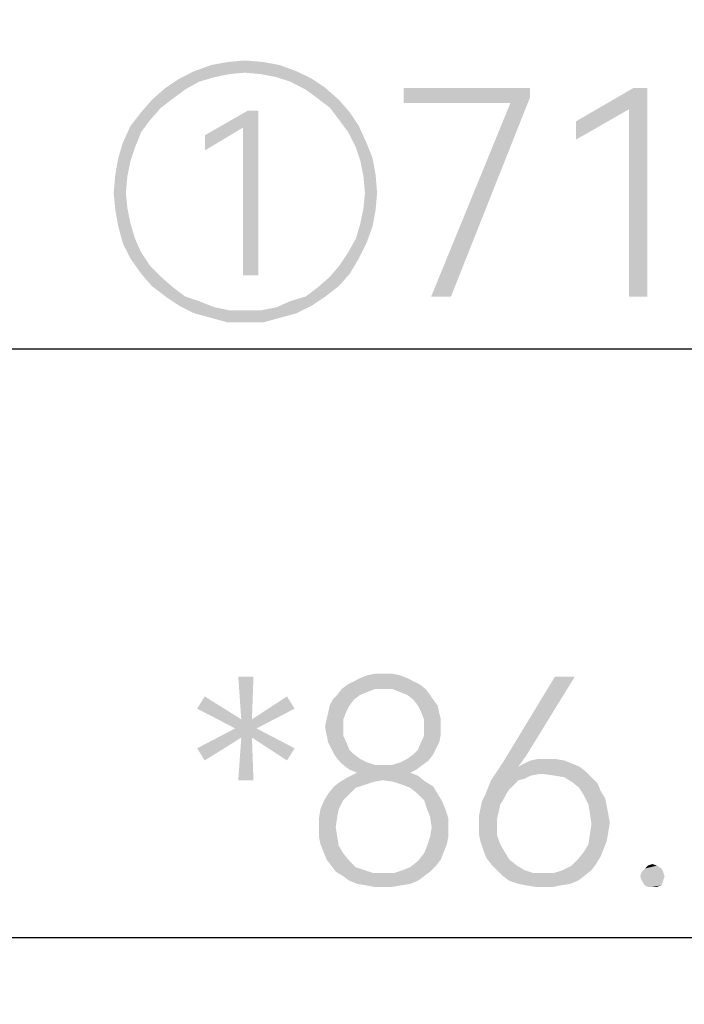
# Model space of a CAD drawing. Header units: millimetres. Extents: x 0 to 297, y 0 to 210.
# Tile 47 of 84: x 55 to 63, y 91 to 103. Entities that reach past the tile are written whole.
import ezdxf

# ---------------------------------------------------------------- set-up
doc = ezdxf.new("R2010")
doc.units = ezdxf.units.MM
doc.header["$LTSCALE"] = 16.335
doc.layers.get('0').update_dxf_attribs({"linetype": 'CONTINUOUS'})
doc.styles.get("Standard").update_dxf_attribs({"font": 'harmonyos_sans_sc_light.ttf'})
doc.dimstyles.new('DIMSTYLE_1', dxfattribs={"dimtxt": 2.5, "dimasz": 1.8, "dimexe": 0.8, "dimexo": 0, "dimtad": 1, "dimzin": 0, "dimdsep": 46, "dimtxsty": 'STANDARD', "dimblk": '_FILLED', "dimblk1": '_FILLED', "dimblk2": '_FILLED', "dimcen": 0.09, "dimclrt": 7, "dimazin": 0, "dimtol": 1, "dimtp": 0.15, "dimtm": 0.15, "dimtfac": 1, "dimtofl": 0, "dimtmove": 0, "dimatfit": 3, "dimldrblk": '_FILLED', "dimfxl": 1, "dimtolj": 1, "dimtzin": 0, "dimarcsym": 0})
doc.dimstyles.new('DIMSTYLE_2', dxfattribs={"dimtxt": 2.5, "dimasz": 1.8, "dimexe": 0.8, "dimexo": 0, "dimtad": 1, "dimzin": 0, "dimdsep": 46, "dimtxsty": 'STANDARD', "dimblk": '_FILLED', "dimblk1": '_FILLED', "dimblk2": '_FILLED', "dimcen": 0.09, "dimclrt": 7, "dimazin": 0, "dimtol": 1, "dimtp": 0.2, "dimtm": 0.2, "dimtfac": 1, "dimtofl": 0, "dimtmove": 0, "dimatfit": 3, "dimldrblk": '_FILLED', "dimfxl": 1, "dimtolj": 1, "dimtzin": 0, "dimarcsym": 0})

# ---------------------------------------------------------------- blocks, each defined once
blk = doc.blocks.new('_FILLED')
at = {"color": 0, "linetype": 'BYBLOCK'}
blk.add_solid([(0, 0), (-1, 0.1667), (-1, -0.1667)], dxfattribs=at)
blk = doc.blocks.new('*D0')
at = {"color": 7, "linetype": 'CONTINUOUS'}
for p, q in [((101.231, 122.607), (101.231, 98.376)), ((30.231, 122.447), (30.231, 98.376)), ((30.231, 99.176), (65.731, 99.176)), ((101.231, 99.176), (65.731, 99.176))]:
    blk.add_line(p, q, dxfattribs=at)
at = {"color": 7, "linetype": 'CONTINUOUS', "xscale": 1.8, "yscale": 1.8, "zscale": 1.8, "rotation": 180}
blk.add_blockref('_FILLED', (30.231, 99.176), dxfattribs=at)
at = {"color": 7, "linetype": 'CONTINUOUS', "xscale": 1.8, "yscale": 1.8, "zscale": 1.8}
blk.add_blockref('_FILLED', (101.231, 99.176), dxfattribs=at)
blk = doc.blocks.new('*D2')
at = {"color": 7, "linetype": 'CONTINUOUS'}
for p, q in [((22.741, 114.506), (22.741, 91.322)), ((108.741, 114.506), (108.741, 91.322)), ((22.741, 92.122), (65.741, 92.122)), ((108.741, 92.122), (65.741, 92.122))]:
    blk.add_line(p, q, dxfattribs=at)
at = {"color": 7, "linetype": 'CONTINUOUS', "xscale": 1.8, "yscale": 1.8, "zscale": 1.8, "rotation": 180}
blk.add_blockref('_FILLED', (22.741, 92.122), dxfattribs=at)
at = {"color": 7, "linetype": 'CONTINUOUS', "xscale": 1.8, "yscale": 1.8, "zscale": 1.8}
blk.add_blockref('_FILLED', (108.741, 92.122), dxfattribs=at)

msp = doc.modelspace()

# ---------------------------------------------------------------- linework, layer by layer
at = {"color": 7, "linetype": 'CONTINUOUS'}
for points in [[(57.137, 102.611), (57.338, 102.629), (57.557, 102.611)], [(57.757, 102.574), (56.735, 102.501), (56.936, 102.574)], [(56.735, 102.501), (57.757, 102.574), (57.958, 102.501)], [(57.557, 102.611), (56.936, 102.574), (57.137, 102.611)], [(56.936, 102.574), (57.557, 102.611), (57.757, 102.574)], [(56.79, 102.374), (56.389, 102.301), (56.553, 102.41)], [(57.338, 102.483), (56.553, 102.41), (56.735, 102.501)], [(57.338, 102.483), (57.155, 102.465), (56.553, 102.41)], [(57.155, 102.465), (56.973, 102.428), (56.553, 102.41)], [(56.553, 102.41), (56.973, 102.428), (56.79, 102.374)], [(56.735, 102.501), (57.958, 102.501), (57.338, 102.483)], [(57.538, 102.465), (57.338, 102.483), (57.958, 102.501)], [(57.721, 102.428), (57.538, 102.465), (57.958, 102.501)], [(57.721, 102.428), (57.958, 102.501), (58.141, 102.41)], [(58.141, 102.41), (57.885, 102.374), (57.721, 102.428)], [(57.885, 102.374), (58.141, 102.41), (58.305, 102.301)], [(56.626, 102.282), (56.224, 102.155), (56.389, 102.301)], [(56.626, 102.282), (56.48, 102.173), (56.224, 102.155)], [(56.389, 102.301), (56.79, 102.374), (56.626, 102.282)], [(58.305, 102.301), (58.068, 102.282), (57.885, 102.374)], [(58.214, 102.173), (58.068, 102.282), (58.305, 102.301)], [(58.214, 102.173), (58.305, 102.301), (58.469, 102.155)], [(60.759, 102.301), (60.759, 102.191), (59.245, 102.118)], [(60.759, 102.301), (59.245, 102.118), (59.245, 102.301)], [(62.164, 102.301), (61.945, 102.045), (61.307, 101.899)], [(62.164, 102.301), (61.307, 101.899), (62, 102.301)], [(61.945, 99.801), (61.945, 102.045), (62.164, 102.301)], [(61.945, 99.801), (62.164, 102.301), (62.164, 99.801)], [(56.334, 102.063), (56.097, 102.009), (56.224, 102.155)], [(56.224, 102.155), (56.48, 102.173), (56.334, 102.063)], [(58.469, 102.155), (58.359, 102.063), (58.214, 102.173)], [(58.359, 102.063), (58.469, 102.155), (58.597, 102.009)], [(60.522, 102.118), (59.245, 102.118), (60.759, 102.191)], [(59.573, 99.801), (60.522, 102.118), (60.759, 102.191)], [(59.573, 99.801), (60.759, 102.191), (59.81, 99.801)], [(56.097, 102.009), (56.334, 102.063), (56.206, 101.917)], [(58.597, 102.009), (58.469, 101.917), (58.359, 102.063)], [(61.307, 101.899), (61.945, 102.045), (61.307, 101.68)], [(56.206, 101.917), (55.969, 101.844), (56.097, 102.009)], [(55.969, 101.844), (56.206, 101.917), (56.097, 101.771)], [(57.502, 102.027), (57.319, 101.826), (56.863, 101.735)], [(57.502, 102.027), (56.863, 101.735), (57.374, 102.027)], [(57.319, 100.056), (57.319, 101.826), (57.502, 102.027)], [(57.319, 100.056), (57.502, 102.027), (57.502, 100.056)], [(58.469, 101.917), (58.597, 102.009), (58.706, 101.844)], [(58.706, 101.844), (58.578, 101.771), (58.469, 101.917)], [(56.097, 101.771), (55.878, 101.644), (55.969, 101.844)], [(56.863, 101.735), (57.319, 101.826), (56.863, 101.552)], [(58.578, 101.771), (58.706, 101.844), (58.797, 101.644)], [(55.878, 101.644), (56.097, 101.771), (56.024, 101.589)], [(58.797, 101.644), (58.67, 101.589), (58.578, 101.771)], [(56.024, 101.589), (55.823, 101.461), (55.878, 101.644)], [(55.823, 101.461), (56.024, 101.589), (55.969, 101.425)], [(58.67, 101.589), (58.797, 101.644), (58.87, 101.461)], [(58.87, 101.461), (58.724, 101.425), (58.67, 101.589)], [(55.969, 101.425), (55.787, 101.26), (55.823, 101.461)], [(58.724, 101.425), (58.87, 101.461), (58.907, 101.26)], [(55.787, 101.26), (55.969, 101.425), (55.932, 101.242)], [(58.907, 101.26), (58.761, 101.242), (58.724, 101.425)], [(55.932, 101.242), (55.768, 101.041), (55.787, 101.26)], [(55.768, 101.041), (55.932, 101.242), (55.914, 101.041)], [(58.779, 101.041), (58.761, 101.242), (58.907, 101.26)], [(58.779, 101.041), (58.907, 101.26), (58.925, 101.041)], [(55.914, 101.041), (55.787, 100.841), (55.768, 101.041)], [(55.914, 101.041), (55.932, 100.859), (55.787, 100.841)], [(58.925, 101.041), (58.761, 100.859), (58.779, 101.041)], [(58.761, 100.859), (58.925, 101.041), (58.907, 100.841)], [(55.787, 100.841), (55.932, 100.859), (55.969, 100.676)], [(58.907, 100.841), (58.724, 100.676), (58.761, 100.859)], [(55.969, 100.676), (55.823, 100.64), (55.787, 100.841)], [(58.724, 100.676), (58.907, 100.841), (58.87, 100.64)], [(55.823, 100.64), (55.969, 100.676), (56.024, 100.494)], [(56.024, 100.494), (55.878, 100.439), (55.823, 100.64)], [(58.87, 100.64), (58.67, 100.494), (58.724, 100.676)], [(58.67, 100.494), (58.87, 100.64), (58.797, 100.439)], [(55.878, 100.439), (56.024, 100.494), (56.097, 100.33)], [(56.097, 100.33), (55.969, 100.257), (55.878, 100.439)], [(58.797, 100.439), (58.578, 100.33), (58.67, 100.494)], [(58.578, 100.33), (58.797, 100.439), (58.706, 100.257)], [(55.969, 100.257), (56.097, 100.33), (56.206, 100.166)], [(58.706, 100.257), (58.469, 100.166), (58.578, 100.33)], [(56.206, 100.166), (56.097, 100.074), (55.969, 100.257)], [(56.097, 100.074), (56.206, 100.166), (56.334, 100.038)], [(58.597, 100.074), (58.359, 100.038), (58.469, 100.166)], [(58.469, 100.166), (58.706, 100.257), (58.597, 100.074)], [(56.334, 100.038), (56.224, 99.928), (56.097, 100.074)], [(56.224, 99.928), (56.334, 100.038), (56.48, 99.91)], [(58.469, 99.928), (58.214, 99.91), (58.359, 100.038)], [(58.359, 100.038), (58.597, 100.074), (58.469, 99.928)], [(56.48, 99.91), (56.389, 99.801), (56.224, 99.928)], [(56.389, 99.801), (56.48, 99.91), (56.626, 99.801)], [(58.068, 99.801), (58.214, 99.91), (58.469, 99.928)], [(58.068, 99.801), (58.469, 99.928), (58.305, 99.801)], [(56.626, 99.801), (56.553, 99.691), (56.389, 99.801)], [(56.626, 99.801), (56.79, 99.746), (56.553, 99.691)], [(58.305, 99.801), (57.885, 99.746), (58.068, 99.801)], [(57.885, 99.746), (58.305, 99.801), (58.141, 99.691)], [(56.553, 99.691), (56.79, 99.746), (56.973, 99.673)], [(56.973, 99.673), (56.735, 99.6), (56.553, 99.691)], [(56.973, 99.673), (57.155, 99.636), (56.735, 99.6)], [(57.538, 99.636), (57.721, 99.673), (58.141, 99.691)], [(57.538, 99.636), (58.141, 99.691), (57.958, 99.6)], [(58.141, 99.691), (57.721, 99.673), (57.885, 99.746)], [(57.338, 99.636), (57.538, 99.636), (56.735, 99.6)], [(57.155, 99.636), (57.338, 99.636), (56.735, 99.6)], [(57.958, 99.6), (56.735, 99.6), (57.538, 99.636)], [(57.958, 99.6), (56.936, 99.545), (56.735, 99.6)], [(56.936, 99.545), (57.958, 99.6), (57.757, 99.545)], [(57.757, 99.545), (57.137, 99.49), (56.936, 99.545)], [(57.338, 99.49), (57.137, 99.49), (57.757, 99.545)], [(57.338, 99.49), (57.757, 99.545), (57.557, 99.49)], [(57.443, 95.247), (57.297, 94.736), (57.261, 95.247)], [(57.297, 94.736), (57.443, 95.247), (57.425, 94.736)], [(59.359, 95.192), (58.575, 95.156), (58.648, 95.192)], [(58.575, 95.156), (59.359, 95.192), (59.432, 95.156)], [(59.286, 95.229), (58.648, 95.192), (58.721, 95.229)], [(58.648, 95.192), (59.286, 95.229), (59.359, 95.192)], [(59.195, 95.265), (58.721, 95.229), (58.812, 95.265)], [(58.721, 95.229), (59.195, 95.265), (59.286, 95.229)], [(58.994, 95.283), (59.104, 95.283), (58.812, 95.265)], [(58.994, 95.283), (58.812, 95.265), (58.903, 95.283)], [(58.812, 95.265), (59.104, 95.283), (59.195, 95.265)], [(61.294, 95.247), (60.71, 94.298), (60.436, 94.225)], [(61.294, 95.247), (60.436, 94.225), (61.056, 95.247)], [(58.903, 95.101), (58.812, 95.064), (58.447, 95.028)], [(58.903, 95.101), (58.447, 95.028), (58.502, 95.101)], [(59.432, 95.156), (58.502, 95.101), (58.575, 95.156)], [(58.903, 95.101), (58.502, 95.101), (59.432, 95.156)], [(58.994, 95.101), (58.903, 95.101), (59.432, 95.156)], [(59.104, 95.101), (58.994, 95.101), (59.432, 95.156)], [(59.104, 95.101), (59.432, 95.156), (59.505, 95.101)], [(59.505, 95.101), (59.195, 95.064), (59.104, 95.101)], [(59.286, 95.028), (59.195, 95.064), (59.505, 95.101)], [(59.286, 95.028), (59.505, 95.101), (59.56, 95.028)], [(56.768, 94.864), (56.859, 95.01), (57.297, 94.736)], [(57.936, 94.864), (57.425, 94.736), (57.845, 95.01)], [(58.648, 94.973), (58.356, 94.9), (58.392, 94.973)], [(58.356, 94.9), (58.648, 94.973), (58.593, 94.9)], [(58.721, 95.028), (58.392, 94.973), (58.447, 95.028)], [(58.392, 94.973), (58.721, 95.028), (58.648, 94.973)], [(58.447, 95.028), (58.812, 95.064), (58.721, 95.028)], [(59.56, 95.028), (59.359, 94.973), (59.286, 95.028)], [(59.359, 94.973), (59.56, 95.028), (59.597, 94.973)], [(59.597, 94.973), (59.414, 94.9), (59.359, 94.973)], [(59.414, 94.9), (59.597, 94.973), (59.651, 94.9)], [(57.297, 94.736), (57.224, 94.627), (56.768, 94.864)], [(57.224, 94.627), (57.425, 94.736), (57.936, 94.864)], [(57.224, 94.627), (57.936, 94.864), (57.48, 94.627)], [(58.593, 94.9), (58.556, 94.827), (58.337, 94.809)], [(58.593, 94.9), (58.337, 94.809), (58.356, 94.9)], [(59.651, 94.9), (59.451, 94.827), (59.414, 94.9)], [(59.451, 94.827), (59.651, 94.9), (59.67, 94.809)], [(57.297, 94.736), (57.425, 94.736), (57.224, 94.627)], [(58.52, 94.736), (58.301, 94.645), (58.319, 94.736)], [(58.301, 94.645), (58.52, 94.736), (58.52, 94.645)], [(58.319, 94.736), (58.337, 94.809), (58.556, 94.827)], [(58.319, 94.736), (58.556, 94.827), (58.52, 94.736)], [(59.67, 94.809), (59.487, 94.736), (59.451, 94.827)], [(59.487, 94.736), (59.67, 94.809), (59.688, 94.736)], [(59.688, 94.736), (59.487, 94.645), (59.487, 94.736)], [(59.487, 94.645), (59.688, 94.736), (59.688, 94.645)], [(57.48, 94.627), (57.297, 94.517), (56.768, 94.389)], [(57.48, 94.627), (56.768, 94.389), (57.224, 94.627)], [(57.425, 94.517), (57.297, 94.517), (57.48, 94.627)], [(57.425, 94.517), (57.48, 94.627), (57.936, 94.389)], [(58.52, 94.645), (58.319, 94.554), (58.301, 94.645)], [(58.319, 94.554), (58.52, 94.645), (58.52, 94.535)], [(59.688, 94.645), (59.688, 94.554), (59.487, 94.535)], [(59.688, 94.645), (59.487, 94.535), (59.487, 94.645)], [(56.768, 94.389), (57.297, 94.517), (56.859, 94.243)], [(57.425, 94.517), (57.261, 94.006), (57.297, 94.517)], [(57.261, 94.006), (57.425, 94.517), (57.443, 94.006)], [(57.936, 94.389), (57.845, 94.243), (57.425, 94.517)], [(58.52, 94.535), (58.337, 94.462), (58.319, 94.554)], [(58.337, 94.462), (58.52, 94.535), (58.556, 94.462)], [(59.451, 94.462), (59.487, 94.535), (59.688, 94.554)], [(59.451, 94.462), (59.688, 94.554), (59.67, 94.462)], [(58.556, 94.462), (58.374, 94.389), (58.337, 94.462)], [(58.374, 94.389), (58.556, 94.462), (58.593, 94.371)], [(58.593, 94.371), (58.41, 94.316), (58.374, 94.389)], [(58.41, 94.316), (58.593, 94.371), (58.648, 94.316)], [(59.359, 94.316), (59.414, 94.371), (59.633, 94.389)], [(59.359, 94.316), (59.633, 94.389), (59.597, 94.316)], [(59.67, 94.462), (59.633, 94.389), (59.414, 94.371)], [(59.67, 94.462), (59.414, 94.371), (59.451, 94.462)], [(58.648, 94.316), (58.465, 94.243), (58.41, 94.316)], [(58.648, 94.316), (58.721, 94.262), (58.465, 94.243)], [(58.465, 94.243), (58.721, 94.262), (58.794, 94.225)], [(59.542, 94.243), (59.213, 94.225), (59.286, 94.262)], [(59.597, 94.316), (59.286, 94.262), (59.359, 94.316)], [(59.286, 94.262), (59.597, 94.316), (59.542, 94.243)], [(60.436, 94.225), (60.71, 94.298), (60.618, 94.17)], [(60.947, 94.262), (61.056, 94.262), (60.764, 94.243)], [(60.947, 94.262), (60.764, 94.243), (60.856, 94.262)], [(60.764, 94.243), (61.056, 94.262), (61.166, 94.243)], [(58.794, 94.225), (58.52, 94.189), (58.465, 94.243)], [(58.52, 94.189), (58.794, 94.225), (58.903, 94.189)], [(58.903, 94.189), (58.593, 94.134), (58.52, 94.189)], [(59.104, 94.189), (59.469, 94.189), (58.593, 94.134)], [(58.994, 94.189), (59.104, 94.189), (58.593, 94.134)], [(58.903, 94.189), (58.994, 94.189), (58.593, 94.134)], [(58.593, 94.134), (59.469, 94.189), (59.396, 94.134)], [(59.396, 94.134), (58.684, 94.097), (58.593, 94.134)], [(58.684, 94.097), (59.396, 94.134), (59.323, 94.097)], [(59.104, 94.189), (59.213, 94.225), (59.542, 94.243)], [(59.104, 94.189), (59.542, 94.243), (59.469, 94.189)], [(60.618, 94.17), (60.363, 94.116), (60.436, 94.225)], [(60.618, 94.17), (61.348, 94.17), (60.363, 94.116)], [(60.363, 94.116), (61.348, 94.17), (61.421, 94.116)], [(61.257, 94.207), (60.618, 94.17), (60.691, 94.207)], [(60.618, 94.17), (61.257, 94.207), (61.348, 94.17)], [(61.166, 94.243), (60.691, 94.207), (60.764, 94.243)], [(60.691, 94.207), (61.166, 94.243), (61.257, 94.207)], [(58.994, 94.006), (58.483, 93.988), (58.575, 94.043)], [(59.323, 94.097), (59.414, 94.061), (58.575, 94.043)], [(59.323, 94.097), (58.575, 94.043), (58.684, 94.097)], [(58.994, 94.006), (58.575, 94.043), (59.414, 94.061)], [(59.122, 93.988), (58.994, 94.006), (59.414, 94.061)], [(59.122, 93.988), (59.414, 94.061), (59.505, 93.988)], [(60.856, 94.079), (60.29, 94.006), (60.363, 94.116)], [(60.856, 94.079), (60.764, 94.061), (60.29, 94.006)], [(60.764, 94.061), (60.691, 94.024), (60.29, 94.006)], [(60.29, 94.006), (60.691, 94.024), (60.618, 94.006)], [(60.363, 94.116), (61.421, 94.116), (60.856, 94.079)], [(60.929, 94.079), (60.856, 94.079), (61.421, 94.116)], [(61.056, 94.061), (60.929, 94.079), (61.421, 94.116)], [(61.166, 94.043), (61.056, 94.061), (61.421, 94.116)], [(61.166, 94.043), (61.421, 94.116), (61.494, 94.043)], [(61.494, 94.043), (61.257, 93.988), (61.166, 94.043)], [(61.257, 93.988), (61.494, 94.043), (61.567, 93.97)], [(58.666, 93.915), (58.337, 93.842), (58.41, 93.933)], [(58.337, 93.842), (58.666, 93.915), (58.593, 93.842)], [(58.885, 93.988), (58.775, 93.951), (58.41, 93.933)], [(58.885, 93.988), (58.41, 93.933), (58.483, 93.988)], [(58.41, 93.933), (58.775, 93.951), (58.666, 93.915)], [(58.483, 93.988), (58.994, 94.006), (58.885, 93.988)], [(59.505, 93.988), (59.232, 93.951), (59.122, 93.988)], [(59.232, 93.951), (59.505, 93.988), (59.597, 93.933)], [(59.597, 93.933), (59.323, 93.915), (59.232, 93.951)], [(59.414, 93.842), (59.323, 93.915), (59.597, 93.933)], [(59.414, 93.842), (59.597, 93.933), (59.651, 93.842)], [(60.509, 93.897), (60.217, 93.824), (60.254, 93.915)], [(60.509, 93.897), (60.473, 93.842), (60.217, 93.824)], [(60.618, 94.006), (60.564, 93.951), (60.254, 93.915)], [(60.618, 94.006), (60.254, 93.915), (60.29, 94.006)], [(60.254, 93.915), (60.564, 93.951), (60.509, 93.897)], [(61.567, 93.97), (61.348, 93.915), (61.257, 93.988)], [(61.348, 93.915), (61.567, 93.97), (61.604, 93.878)], [(61.604, 93.878), (61.403, 93.824), (61.348, 93.915)], [(58.593, 93.842), (58.52, 93.769), (58.283, 93.751)], [(58.593, 93.842), (58.283, 93.751), (58.337, 93.842)], [(59.651, 93.842), (59.487, 93.769), (59.414, 93.842)], [(59.487, 93.769), (59.651, 93.842), (59.706, 93.751)], [(60.436, 93.769), (60.181, 93.751), (60.217, 93.824)], [(60.217, 93.824), (60.473, 93.842), (60.436, 93.769)], [(61.403, 93.824), (61.604, 93.878), (61.659, 93.787)], [(61.659, 93.787), (61.458, 93.714), (61.403, 93.824)], [(61.458, 93.714), (61.659, 93.787), (61.677, 93.696)], [(58.465, 93.659), (58.447, 93.568), (58.228, 93.55)], [(58.465, 93.659), (58.228, 93.55), (58.246, 93.659)], [(58.246, 93.659), (58.283, 93.751), (58.52, 93.769)], [(58.246, 93.659), (58.52, 93.769), (58.465, 93.659)], [(59.706, 93.751), (59.524, 93.659), (59.487, 93.769)], [(59.524, 93.659), (59.706, 93.751), (59.743, 93.659)], [(59.743, 93.659), (59.56, 93.568), (59.524, 93.659)], [(59.56, 93.568), (59.743, 93.659), (59.779, 93.55)], [(60.381, 93.623), (60.144, 93.568), (60.162, 93.659)], [(60.4, 93.714), (60.162, 93.659), (60.181, 93.751)], [(60.162, 93.659), (60.4, 93.714), (60.381, 93.623)], [(60.181, 93.751), (60.436, 93.769), (60.4, 93.714)], [(61.677, 93.696), (61.476, 93.605), (61.458, 93.714)], [(61.476, 93.605), (61.677, 93.696), (61.695, 93.605)], [(58.228, 93.44), (58.228, 93.55), (58.447, 93.568)], [(58.228, 93.44), (58.447, 93.568), (58.429, 93.44)], [(59.779, 93.55), (59.578, 93.44), (59.56, 93.568)], [(59.578, 93.44), (59.779, 93.55), (59.779, 93.44)], [(60.144, 93.568), (60.381, 93.623), (60.363, 93.55)], [(60.363, 93.55), (60.144, 93.477), (60.144, 93.568)], [(60.144, 93.477), (60.363, 93.55), (60.363, 93.477)], [(61.695, 93.605), (61.494, 93.477), (61.476, 93.605)], [(61.695, 93.605), (61.713, 93.495), (61.494, 93.477)], [(58.429, 93.44), (58.228, 93.331), (58.228, 93.44)], [(58.228, 93.331), (58.429, 93.44), (58.447, 93.331)], [(59.779, 93.44), (59.56, 93.331), (59.578, 93.44)], [(59.56, 93.331), (59.779, 93.44), (59.779, 93.331)], [(60.363, 93.477), (60.144, 93.367), (60.144, 93.477)], [(60.144, 93.367), (60.363, 93.477), (60.363, 93.349)], [(61.695, 93.386), (61.476, 93.367), (61.494, 93.477)], [(61.494, 93.477), (61.713, 93.495), (61.695, 93.386)], [(58.447, 93.331), (58.246, 93.24), (58.228, 93.331)], [(58.246, 93.24), (58.447, 93.331), (58.465, 93.221)], [(59.779, 93.331), (59.761, 93.24), (59.524, 93.221)], [(59.779, 93.331), (59.524, 93.221), (59.56, 93.331)], [(60.363, 93.349), (60.162, 93.276), (60.144, 93.367)], [(60.162, 93.276), (60.363, 93.349), (60.4, 93.24)], [(61.677, 93.276), (61.458, 93.24), (61.476, 93.367)], [(61.476, 93.367), (61.695, 93.386), (61.677, 93.276)], [(58.465, 93.221), (58.283, 93.148), (58.246, 93.24)], [(58.283, 93.148), (58.465, 93.221), (58.52, 93.13)], [(59.724, 93.148), (59.487, 93.13), (59.524, 93.221)], [(59.524, 93.221), (59.761, 93.24), (59.724, 93.148)], [(60.4, 93.24), (60.199, 93.167), (60.162, 93.276)], [(60.199, 93.167), (60.4, 93.24), (60.454, 93.148)], [(61.64, 93.185), (61.403, 93.148), (61.458, 93.24)], [(61.403, 93.148), (61.64, 93.185), (61.604, 93.094)], [(61.458, 93.24), (61.677, 93.276), (61.64, 93.185)], [(58.52, 93.13), (58.319, 93.057), (58.283, 93.148)], [(58.319, 93.057), (58.52, 93.13), (58.593, 93.039)], [(59.688, 93.057), (59.414, 93.039), (59.487, 93.13)], [(59.487, 93.13), (59.724, 93.148), (59.688, 93.057)], [(60.454, 93.148), (60.235, 93.075), (60.199, 93.167)], [(60.235, 93.075), (60.454, 93.148), (60.509, 93.057)], [(60.509, 93.057), (60.29, 93.002), (60.235, 93.075)], [(61.604, 93.094), (61.33, 93.057), (61.403, 93.148)], [(61.33, 93.057), (61.604, 93.094), (61.549, 93.002)], [(58.593, 93.039), (58.374, 92.984), (58.319, 93.057)], [(58.374, 92.984), (58.593, 93.039), (58.666, 92.966)], [(58.666, 92.966), (58.429, 92.911), (58.374, 92.984)], [(58.666, 92.966), (58.775, 92.929), (58.429, 92.911)], [(59.232, 92.929), (59.323, 92.966), (59.633, 92.984)], [(59.232, 92.929), (59.633, 92.984), (59.56, 92.911)], [(59.633, 92.984), (59.323, 92.966), (59.414, 93.039)], [(59.414, 93.039), (59.688, 93.057), (59.633, 92.984)], [(60.29, 93.002), (60.509, 93.057), (60.6, 92.984)], [(60.6, 92.984), (60.363, 92.929), (60.29, 93.002)], [(60.363, 92.929), (60.6, 92.984), (60.691, 92.929)], [(61.148, 92.929), (61.257, 92.984), (61.549, 93.002)], [(61.148, 92.929), (61.549, 93.002), (61.494, 92.929)], [(61.549, 93.002), (61.257, 92.984), (61.33, 93.057)], [(62.279, 92.984), (62.133, 92.948), (62.17, 92.984)], [(62.133, 92.948), (62.279, 92.984), (62.334, 92.948)], [(62.17, 92.984), (62.224, 93.002), (62.279, 92.984)], [(58.429, 92.911), (58.775, 92.929), (58.885, 92.893)], [(58.885, 92.893), (58.52, 92.856), (58.429, 92.911)], [(58.52, 92.856), (59.122, 92.893), (59.56, 92.911)], [(58.52, 92.856), (59.56, 92.911), (59.487, 92.856)], [(58.994, 92.893), (59.122, 92.893), (58.52, 92.856)], [(58.885, 92.893), (58.994, 92.893), (58.52, 92.856)], [(59.487, 92.856), (58.593, 92.802), (58.52, 92.856)], [(58.593, 92.802), (59.487, 92.856), (59.414, 92.802)], [(59.56, 92.911), (59.122, 92.893), (59.232, 92.929)], [(60.691, 92.929), (60.436, 92.856), (60.363, 92.929)], [(60.691, 92.929), (60.801, 92.893), (60.436, 92.856)], [(60.929, 92.893), (61.038, 92.893), (60.436, 92.856)], [(60.801, 92.893), (60.929, 92.893), (60.436, 92.856)], [(61.403, 92.856), (60.436, 92.856), (61.038, 92.893)], [(61.403, 92.856), (60.509, 92.802), (60.436, 92.856)], [(60.509, 92.802), (61.403, 92.856), (61.33, 92.802)], [(61.494, 92.929), (61.038, 92.893), (61.148, 92.929)], [(61.038, 92.893), (61.494, 92.929), (61.403, 92.856)], [(62.352, 92.911), (62.078, 92.856), (62.097, 92.911)], [(62.078, 92.856), (62.352, 92.911), (62.37, 92.856)], [(62.37, 92.856), (62.097, 92.802), (62.078, 92.856)], [(62.334, 92.948), (62.097, 92.911), (62.133, 92.948)], [(62.097, 92.911), (62.334, 92.948), (62.352, 92.911)], [(62.097, 92.802), (62.37, 92.856), (62.352, 92.802)], [(59.414, 92.802), (58.684, 92.765), (58.593, 92.802)], [(58.684, 92.765), (59.414, 92.802), (59.323, 92.765)], [(59.323, 92.765), (58.794, 92.747), (58.684, 92.765)], [(58.794, 92.747), (59.323, 92.765), (59.213, 92.747)], [(59.213, 92.747), (58.885, 92.729), (58.794, 92.747)], [(58.994, 92.729), (58.885, 92.729), (59.213, 92.747)], [(58.994, 92.729), (59.213, 92.747), (59.104, 92.729)], [(61.33, 92.802), (60.618, 92.765), (60.509, 92.802)], [(60.618, 92.765), (61.33, 92.802), (61.239, 92.765)], [(61.239, 92.765), (60.71, 92.747), (60.618, 92.765)], [(60.71, 92.747), (61.239, 92.765), (61.129, 92.747)], [(61.129, 92.747), (60.819, 92.729), (60.71, 92.747)], [(60.929, 92.729), (60.819, 92.729), (61.129, 92.747)], [(60.929, 92.729), (61.129, 92.747), (61.038, 92.729)], [(62.352, 92.802), (62.133, 92.747), (62.097, 92.802)], [(62.133, 92.747), (62.352, 92.802), (62.334, 92.747)], [(62.334, 92.747), (62.17, 92.729), (62.133, 92.747)], [(62.224, 92.729), (62.17, 92.729), (62.334, 92.747)], [(62.224, 92.729), (62.334, 92.747), (62.279, 92.729)]]:
    msp.add_solid(points, dxfattribs=at)

# ---------------------------------------------------------------- dimensions: what is measured, and where the dimension line sits
dim = msp.add_linear_dim(base=(101.231, 99.176), p1=(30.231, 122.447), p2=(101.231, 122.607), text='①<>', dimstyle='DIMSTYLE_1', dxfattribs=at)
dim.commit()
dim.dimension.update_dxf_attribs({"geometry": '*D0', "text_midpoint": (55.641, 99.176), "dimtype": 160})
dim = msp.add_linear_dim(base=(22.741, 92.122), p1=(108.741, 114.506), p2=(22.741, 114.506), angle=180, text='*<>', dimstyle='DIMSTYLE_2', dxfattribs=at)
dim.commit()
dim.dimension.update_dxf_attribs({"geometry": '*D2', "text_midpoint": (56.659, 92.122), "dimtype": 160})

doc.saveas('drawing.dxf')
